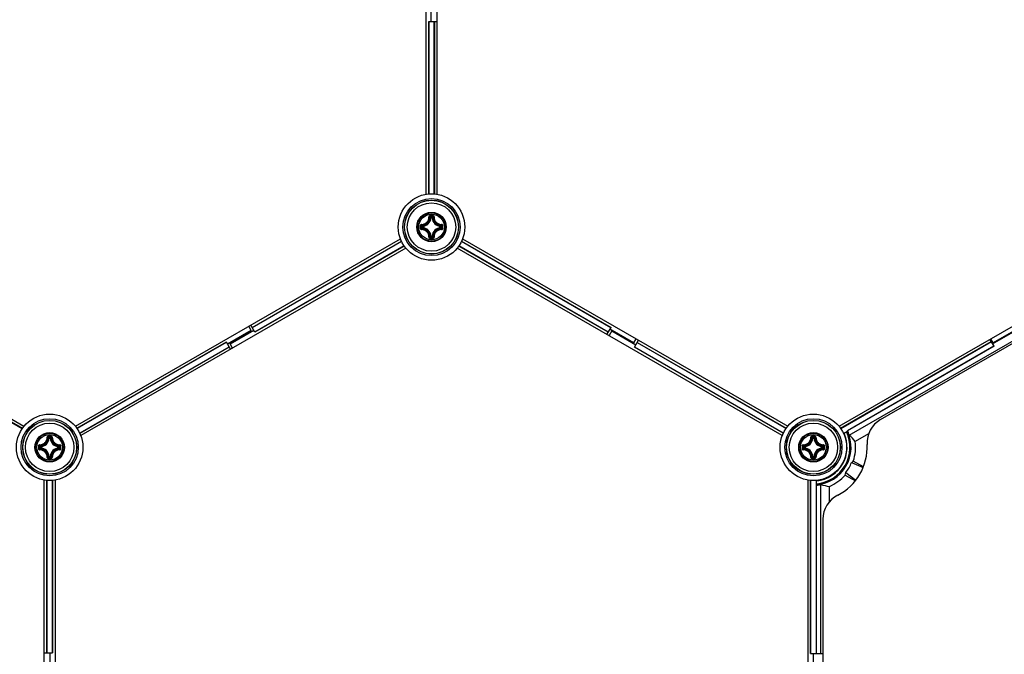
# Model space of a CAD drawing. Header units: millimetres. Extents: x 0 to 420, y 0 to 297.
# Tile 187 of 256: x 131 to 149, y 190 to 202. Entities that reach past the tile are written whole.
import ezdxf

# ---------------------------------------------------------------- set-up
doc = ezdxf.new("R2010")
doc.units = ezdxf.units.MM
doc.header["$LTSCALE"] = 23.1
doc.layers.get('0').update_dxf_attribs({"linetype": 'CONTINUOUS'})
doc.layers.add('DIM_PILOTEES', color=7, linetype='CONTINUOUS')
doc.styles.get("Standard").update_dxf_attribs({"font": 'txt', "width": 0.7})
doc.styles.add('TEXTSTYLE_4', font='txt')
doc.dimstyles.new('DIMSTYLE_5', dxfattribs={"dimtxt": 2.5, "dimasz": 3.5, "dimexe": 2, "dimexo": 0, "dimtad": 1, "dimlfac": 10, "dimdsep": 46, "dimtxsty": 'Standard', "dimblk": '_FILLED', "dimblk1": '_FILLED', "dimblk2": '_FILLED', "dimcen": 0.09, "dimazin": 2, "dimtp": 0.8, "dimtm": 0.8, "dimtfac": 1, "dimtmove": 0, "dimatfit": 2, "dimldrblk": '_FILLED', "dimfxl": 0, "dimtolj": 1, "dimarcsym": 0})

# ---------------------------------------------------------------- blocks, each defined once
blk = doc.blocks.new('_FILLED')
at = {"color": 0, "linetype": 'ByBlock'}
blk.add_solid([(0, 0), (-1, 0.1429), (-1, -0.1429)], dxfattribs=at)
blk = doc.blocks.new('*D8')
at = {"layer": 'DIM_PILOTEES', "color": 2, "linetype": 'Continuous'}
for p, q in [((124.125, 214.622), (176.063, 258.233)), ((154.337, 239.99), (124.125, 214.622)), ((93.913, 189.254), (124.125, 214.622))]:
    blk.add_line(p, q, dxfattribs=at)
at = {"layer": 'DIM_PILOTEES', "color": 2, "linetype": 'Continuous', "xscale": 3.5, "yscale": 3.5, "zscale": 3.5}
for p, rotation in [((154.337, 239.99), 40.0192182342), ((93.913, 189.254), 220.0192182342)]:
    blk.add_blockref('_FILLED', p, dxfattribs=dict(at, rotation=rotation))
at = {"layer": 'DIM_PILOTEES', "color": 2, "linetype": 'Continuous', "insert": (166.988, 254.693), "char_height": 2.5, "width": 13.83929, "attachment_point": 1, "rotation": 40.0192, "line_spacing_factor": 0.9, "style": 'TEXTSTYLE_4'}
blk.add_mtext('{\\ftxt;\\W0.0001;\\H0.0001;\\~}{\\ftxt;\\W1.3333333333;\\H2.5; }{\\ftxt;\\W0.0001;\\H0.0001;\\~}{\\ftxt;\\W0.0001;\\H0.0001;\\~}{\\ftxt;\\W2.3571428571;\\H2.5; }{\\ftxt;\\W0.0001;\\H0.0001;\\~}', dxfattribs=at)

msp = doc.modelspace()

# ---------------------------------------------------------------- linework, layer by layer
at = {"color": 7, "linetype": 'Continuous'}
for p, q in [((138.2252, 198.835), (138.2252, 205.8134)), ((138.4252, 205.8134), (138.4252, 198.835)), ((138.3152, 202.5552), (138.3152, 202.0494)), ((138.2727, 202.0494), (138.4252, 202.0494)), ((138.2727, 198.841), (138.2727, 202.0494)), ((138.2762, 202.0494), (138.2762, 198.8412)), ((138.3742, 198.8417), (138.3742, 202.0494)), ((138.3777, 202.0494), (138.3777, 198.8415)), ((138.314, 198.3962), (138.3041, 198.3967)), ((138.314, 198.4062), (138.3365, 198.4062)), ((138.314, 198.3962), (138.314, 198.4062)), ((138.3141, 198.3962), (138.3364, 198.3962)), ((138.3365, 198.3962), (138.3365, 198.4062)), ((138.3365, 198.3962), (138.3464, 198.3967)), ((138.1542, 198.2365), (138.1443, 198.2365)), ((138.1443, 198.214), (138.1443, 198.2365)), ((138.1542, 198.214), (138.1443, 198.214)), ((138.1542, 198.2365), (138.1537, 198.2464)), ((138.1542, 198.214), (138.1537, 198.204)), ((138.1542, 198.214), (138.1542, 198.2364)), ((138.4962, 198.2365), (138.4968, 198.2464)), ((138.4962, 198.2365), (138.5062, 198.2365)), ((138.4962, 198.2364), (138.4962, 198.2141)), ((138.4962, 198.214), (138.5062, 198.214)), ((138.4962, 198.214), (138.4968, 198.204)), ((138.5062, 198.2365), (138.5062, 198.214)), ((124.7037, 198.0067), (130.7472, 194.5175)), ((131.7033, 194.5175), (137.7472, 198.0069)), ((134.9871, 196.3586), (137.7657, 197.9628)), ((134.9889, 196.3556), (137.7672, 197.9596)), ((138.314, 198.0542), (138.3041, 198.0537)), ((138.314, 198.0542), (138.314, 198.0443)), ((138.3365, 198.0443), (138.314, 198.0443)), ((138.3364, 198.0542), (138.3141, 198.0542)), ((138.3365, 198.0542), (138.3464, 198.0537)), ((138.3365, 198.0542), (138.3365, 198.0443)), ((138.8836, 197.9594), (141.6616, 196.3556)), ((138.8852, 197.9625), (141.6633, 196.3586)), ((138.9037, 198.0067), (144.9472, 194.5175)), ((145.9033, 194.5175), (151.9468, 198.0067)), ((137.8471, 197.8337), (131.8033, 194.3443)), ((137.8158, 197.8745), (135.0379, 196.2707)), ((137.8178, 197.8716), (135.0396, 196.2677)), ((144.8471, 194.3443), (138.8037, 197.8335)), ((141.6108, 196.2677), (138.8327, 197.8716)), ((141.6126, 196.2707), (138.8346, 197.8746)), ((146.673, 194.6414), (151.455, 197.4024)), ((134.9701, 196.2997), (134.5321, 196.0468)), ((134.5803, 196.0516), (135.0184, 196.3045)), ((134.9701, 196.2997), (134.9251, 196.3776)), ((135.0396, 196.2677), (134.9634, 196.3997)), ((141.5871, 196.2265), (141.6633, 196.3586)), ((141.6753, 196.291), (141.6253, 196.2044)), ((142.0801, 196.0689), (141.6421, 196.3218)), ((141.6753, 196.291), (142.1239, 196.0321)), ((148.7587, 196.0506), (149.1751, 196.291)), ((149.1867, 196.3093), (148.7703, 196.0689)), ((127.9379, 196.0806), (130.7163, 194.4765)), ((127.9396, 196.0836), (130.7182, 194.4794)), ((131.7323, 194.4794), (134.5108, 196.0836)), ((134.5126, 196.0806), (131.7342, 194.4765)), ((134.5871, 195.9515), (134.5108, 196.0836)), ((142.1251, 196.1468), (142.0801, 196.0689)), ((142.0976, 195.9866), (142.1739, 196.1187)), ((142.1501, 196.0775), (144.9182, 194.4794)), ((145.9323, 194.4794), (148.7325, 196.0961)), ((145.9342, 194.4765), (148.7342, 196.0931)), ((146.0932, 194.3529), (149.2439, 196.1719)), ((148.785, 196.0052), (148.7087, 196.1372)), ((148.7703, 196.0689), (148.7253, 196.1468)), ((131.7836, 194.3918), (134.5616, 195.9957)), ((134.5633, 195.9927), (131.7852, 194.3887)), ((134.6253, 195.9736), (134.5803, 196.0516)), ((144.8653, 194.3887), (142.0976, 195.9866)), ((144.8668, 194.3918), (142.0994, 195.9896)), ((142.1484, 196.0745), (144.9163, 194.4765)), ((148.7832, 196.0082), (146.0577, 194.4346)), ((148.785, 196.0052), (146.0607, 194.4323)), ((131.214, 194.297), (131.2041, 194.2976)), ((131.214, 194.307), (131.2365, 194.307)), ((131.214, 194.297), (131.214, 194.307)), ((131.2141, 194.297), (131.2364, 194.297)), ((131.2365, 194.297), (131.2365, 194.307)), ((131.2365, 194.297), (131.2464, 194.2976)), ((145.414, 194.297), (145.4041, 194.2976)), ((145.414, 194.307), (145.4365, 194.307)), ((145.414, 194.297), (145.414, 194.307)), ((145.4141, 194.297), (145.4364, 194.297)), ((145.4365, 194.297), (145.4365, 194.307)), ((145.4365, 194.297), (145.4464, 194.2976)), ((145.9877, 194.3826), (146.062, 194.4255)), ((146.4517, 194.3752), (146.2034, 194.2319)), ((131.0542, 194.1373), (131.0443, 194.1373)), ((131.0443, 194.1148), (131.0443, 194.1373)), ((131.0542, 194.1148), (131.0443, 194.1148)), ((131.0542, 194.1373), (131.0537, 194.1472)), ((131.0542, 194.1148), (131.0537, 194.1049)), ((131.0542, 194.1149), (131.0542, 194.1372)), ((131.3962, 194.1373), (131.3968, 194.1472)), ((131.3962, 194.1373), (131.4062, 194.1373)), ((131.3962, 194.1372), (131.3962, 194.1149)), ((131.3962, 194.1148), (131.4062, 194.1148)), ((131.3962, 194.1148), (131.3968, 194.1049)), ((131.4062, 194.1373), (131.4062, 194.1148)), ((145.2542, 194.1373), (145.2443, 194.1373)), ((145.2443, 194.1148), (145.2443, 194.1373)), ((145.2542, 194.1148), (145.2443, 194.1148)), ((145.2542, 194.1373), (145.2537, 194.1472)), ((145.2542, 194.1148), (145.2537, 194.1049)), ((145.2542, 194.1149), (145.2542, 194.1372)), ((145.5962, 194.1373), (145.5968, 194.1472)), ((145.5962, 194.1373), (145.6062, 194.1373)), ((145.5962, 194.1372), (145.5962, 194.1149)), ((145.5962, 194.1148), (145.6062, 194.1148)), ((145.5962, 194.1148), (145.5968, 194.1049)), ((145.6062, 194.1373), (145.6062, 194.1148)), ((131.214, 193.955), (131.2041, 193.9545)), ((131.214, 193.955), (131.214, 193.9451)), ((131.2365, 193.9451), (131.214, 193.9451)), ((131.2364, 193.955), (131.2141, 193.955)), ((131.2365, 193.955), (131.2464, 193.9545)), ((131.2365, 193.955), (131.2365, 193.9451)), ((145.414, 193.955), (145.4041, 193.9545)), ((145.414, 193.955), (145.414, 193.9451)), ((145.4365, 193.9451), (145.414, 193.9451)), ((145.4364, 193.955), (145.4141, 193.955)), ((145.4365, 193.955), (145.4464, 193.9545)), ((145.4365, 193.955), (145.4365, 193.9451)), ((146.1345, 193.8412), (146.3514, 193.7495)), ((146.3563, 193.7617), (146.1679, 193.8705)), ((131.1252, 186.5378), (131.1252, 193.5158)), ((131.3252, 193.5158), (131.3252, 186.5379)), ((145.3252, 186.5375), (145.3252, 193.5158)), ((146.0179, 193.6107), (146.2063, 193.5019)), ((146.0266, 193.6542), (146.2144, 193.5122)), ((131.1727, 190.3018), (131.1727, 193.5098)), ((131.1762, 190.3018), (131.1762, 193.5096)), ((131.2742, 193.5096), (131.2742, 190.3018)), ((131.2777, 193.5098), (131.2777, 190.3018)), ((145.3727, 190.2897), (145.3727, 193.5098)), ((145.3762, 190.2897), (145.3762, 193.5096)), ((145.4742, 193.4241), (145.4742, 190.2897)), ((145.4777, 193.4226), (145.4777, 190.2897)), ((145.4842, 193.4248), (145.4842, 193.5106)), ((145.5627, 190.2897), (145.5627, 193.4341)), ((145.7226, 193.1125), (145.7226, 193.3992)), ((145.6027, 192.7877), (145.6027, 187.2505)), ((131.1252, 190.3018), (131.2777, 190.3018)), ((131.2352, 189.796), (131.2352, 190.3018)), ((145.3727, 190.2897), (145.6027, 190.2897)), ((145.4252, 189.796), (145.4252, 190.2897))]:
    msp.add_line(p, q, dxfattribs=at)
for centre, radius in [((138.3252, 198.2252), 0.6185), ((138.3252, 198.2252), 0.5318), ((138.3252, 198.2252), 0.5019), ((138.3252, 198.2252), 0.5), ((138.3252, 198.2252), 0.45), ((138.3252, 198.2252), 0.2732), ((138.3252, 198.2252), 0.2731), ((138.3252, 198.2252), 0.262), ((138.3252, 198.2252), 0.2384), ((131.2252, 194.126), 0.6185), ((131.2252, 194.126), 0.5318), ((131.2252, 194.126), 0.5019), ((131.2252, 194.126), 0.5), ((145.4252, 194.126), 0.6185), ((145.4252, 194.126), 0.5318), ((145.4252, 194.126), 0.5019), ((145.4252, 194.126), 0.5), ((131.2252, 194.126), 0.45), ((145.4252, 194.126), 0.45), ((131.2252, 194.126), 0.2732), ((131.2252, 194.126), 0.2731), ((131.2252, 194.126), 0.262), ((131.2252, 194.126), 0.2384), ((145.4252, 194.126), 0.2732), ((145.4252, 194.126), 0.2731), ((145.4252, 194.126), 0.262), ((145.4252, 194.126), 0.2384)]:
    msp.add_circle(centre, radius, dxfattribs=at)
for centre, radius, start, end in [((138.1452, 198.4052), 0.1591, 273.05434, 356.94559), ((138.1452, 198.4052), 0.169, 273.05291, 356.9472), ((138.0157, 198.1069), 0.4088, 45.14387, 48.28215), ((138.3249, 187.5364), 10.8976, 89.85392, 90.14255), ((138.3252, 187.6198), 10.8024, 89.85569, 90.14432), ((137.9787, 198.0884), 0.462, 43.45836, 46.26688), ((138.6718, 198.0884), 0.462, 133.73298, 136.54165), ((138.5052, 198.4052), 0.169, 183.0529, 266.94717), ((138.6349, 198.1068), 0.409, 131.71862, 134.85577), ((138.5052, 198.4052), 0.1591, 183.05441, 266.94559), ((149.0138, 198.2253), 10.8973, 179.85603, 180.00033), ((149.0139, 198.2252), 10.8975, 179.99981, 180.14412), ((138.4619, 198.5716), 0.4618, 223.73241, 226.54218), ((148.9309, 198.2252), 10.8027, 179.85574, 180.14426), ((138.4619, 197.8788), 0.4618, 133.45787, 136.26741), ((138.4439, 198.5351), 0.4094, 221.71998, 224.85435), ((138.4438, 197.9154), 0.4092, 135.14517, 138.28089), ((138.1452, 198.0452), 0.1591, 3.05434, 86.94565), ((138.1452, 198.0452), 0.169, 3.05293, 86.9472), ((138.5052, 198.0452), 0.169, 93.05264, 176.94693), ((138.5052, 198.0452), 0.1591, 93.05441, 176.94559), ((138.2069, 198.5348), 0.4088, 315.14387, 318.28215), ((138.2068, 197.9156), 0.409, 41.71863, 44.85577), ((138.1884, 198.5718), 0.462, 313.45836, 316.26688), ((138.1884, 197.8787), 0.462, 43.73298, 46.54165), ((127.7196, 198.2252), 10.8027, 359.85574, 0.14426), ((127.6365, 198.2253), 10.8975, 359.99981, 0.14412), ((127.6367, 198.2252), 10.8973, 359.85603, 0.00033), ((138.0153, 198.3439), 0.4094, 311.71999, 314.85435), ((138.3238, 208.914), 10.8976, 269.86331, 270.15193), ((137.9788, 198.3619), 0.4618, 313.73245, 316.54218), ((138.3253, 208.8306), 10.8024, 269.85526, 270.14388), ((138.6718, 198.362), 0.462, 223.45836, 226.26689), ((138.6348, 198.3435), 0.4088, 225.14387, 228.28216), ((146.923, 194.2084), 0.5, 120, 183.14933), ((145.4252, 194.126), 0.7037, 25.18956, 26.00635), ((145.4252, 194.126), 0.7054, 18.75984, 25.73195), ((131.0452, 194.306), 0.1591, 273.05434, 356.94559), ((131.0452, 194.306), 0.169, 273.05291, 356.9472), ((130.9157, 194.0077), 0.4088, 45.14387, 48.28215), ((131.2249, 183.4372), 10.8976, 89.85392, 90.14255), ((131.2252, 183.5206), 10.8024, 89.85569, 90.14432), ((130.8787, 193.9892), 0.462, 43.45836, 46.26688), ((131.5718, 193.9892), 0.462, 133.73298, 136.54165), ((131.4052, 194.306), 0.169, 183.0529, 266.94717), ((131.5349, 194.0076), 0.409, 131.71862, 134.85577), ((131.4052, 194.306), 0.1591, 183.05441, 266.94559), ((145.2452, 194.306), 0.1591, 273.05434, 356.94559), ((145.2452, 194.306), 0.169, 273.05291, 356.9472), ((145.1157, 194.0077), 0.4088, 45.14387, 48.28215), ((145.4249, 183.4372), 10.8976, 89.85392, 90.14255), ((145.4252, 183.5206), 10.8024, 89.85569, 90.14432), ((145.0787, 193.9892), 0.462, 43.45836, 46.26688), ((145.7718, 193.9892), 0.462, 133.73298, 136.54165), ((145.6052, 194.306), 0.169, 183.0529, 266.94717), ((145.7349, 194.0076), 0.409, 131.71862, 134.85577), ((145.6052, 194.306), 0.1591, 183.05441, 266.94559), ((145.4252, 194.126), 0.7002, 274.83449, 25.16551), ((145.4252, 194.126), 0.6802, 274.977, 25.023), ((145.4252, 194.126), 0.6262, 275.4069, 24.5931), ((145.4252, 194.126), 0.6239, 354.91027, 24.57277), ((141.9138, 194.1261), 10.8973, 179.85603, 180.00033), ((141.9139, 194.126), 10.8975, 179.99981, 180.14412), ((131.3619, 194.4725), 0.4618, 223.73241, 226.54218), ((141.8309, 194.126), 10.8027, 179.85574, 180.14426), ((131.3619, 193.7796), 0.4618, 133.45787, 136.26741), ((131.3439, 194.4359), 0.4094, 221.71998, 224.85435), ((131.3438, 193.8163), 0.4092, 135.14517, 138.28089), ((131.0452, 193.946), 0.1591, 3.05434, 86.94565), ((131.0452, 193.946), 0.169, 3.05293, 86.9472), ((131.4052, 193.946), 0.169, 93.05264, 176.94693), ((131.4052, 193.946), 0.1591, 93.05441, 176.94559), ((131.1069, 194.4356), 0.4088, 315.14387, 318.28215), ((131.1068, 193.8164), 0.409, 41.71863, 44.85577), ((131.0884, 194.4726), 0.462, 313.45836, 316.26688), ((131.0884, 193.7795), 0.462, 43.73298, 46.54165), ((120.6196, 194.126), 10.8027, 359.85574, 0.14426), ((120.5365, 194.1261), 10.8975, 359.99981, 0.14412), ((120.5367, 194.126), 10.8973, 359.85603, 0.00033), ((156.1138, 194.1261), 10.8973, 179.85603, 180.00033), ((156.1139, 194.126), 10.8975, 179.99981, 180.14412), ((145.5619, 194.4725), 0.4618, 223.73241, 226.54218), ((156.0309, 194.126), 10.8027, 179.85574, 180.14426), ((145.5619, 193.7796), 0.4618, 133.45787, 136.26741), ((145.5439, 194.4359), 0.4094, 221.71998, 224.85435), ((145.5438, 193.8163), 0.4092, 135.14517, 138.28089), ((145.2452, 193.946), 0.1591, 3.05434, 86.94565), ((145.2452, 193.946), 0.169, 3.05293, 86.9472), ((145.6052, 193.946), 0.169, 93.05264, 176.94693), ((145.6052, 193.946), 0.1591, 93.05441, 176.94559), ((145.3069, 194.4356), 0.4088, 315.14387, 318.28215), ((145.3068, 193.8164), 0.409, 41.71863, 44.85577), ((145.2884, 194.4726), 0.462, 313.45836, 316.26688), ((145.2884, 193.7795), 0.462, 43.73298, 46.54165), ((134.8196, 194.126), 10.8027, 359.85574, 0.14426), ((134.7365, 194.1261), 10.8975, 359.99981, 0.14412), ((134.7367, 194.126), 10.8973, 359.85603, 0.00033), ((145.4333, 194.1214), 0.6155, 304.70791, 355.27355), ((145.4252, 194.126), 1, 296.85067, 3.14933), ((145.2514, 192.6208), 1.6537, 61.25619, 61.49538), ((145.4252, 194.126), 0.7853, 341.01103, 7.74865), ((130.9153, 194.2447), 0.4094, 311.71999, 314.85435), ((131.2238, 204.8148), 10.8976, 269.86331, 270.15193), ((130.8788, 194.2627), 0.4618, 313.73245, 316.54218), ((131.2253, 204.7314), 10.8024, 269.85526, 270.14388), ((131.5718, 194.2629), 0.462, 223.45836, 226.26689), ((131.5348, 194.2443), 0.4088, 225.14387, 228.28216), ((145.1153, 194.2447), 0.4094, 311.71999, 314.85435), ((145.4238, 204.8148), 10.8976, 269.86331, 270.15193), ((145.0788, 194.2627), 0.4618, 313.73245, 316.54218), ((145.4253, 204.7314), 10.8024, 269.85526, 270.14388), ((145.7718, 194.2629), 0.462, 223.45836, 226.26689), ((145.7348, 194.2443), 0.4088, 225.14387, 228.28216), ((145.4252, 194.126), 0.6239, 275.42723, 305.07126), ((145.4252, 194.126), 0.7853, 292.25135, 318.98897), ((146.6425, 195.0292), 1.6541, 238.51108, 238.72532), ((145.4252, 194.126), 0.7037, 273.99365, 274.81044), ((145.4252, 194.126), 0.7054, 274.26805, 281.24016), ((146.1027, 192.7877), 0.5, 116.85067, 180)]:
    msp.add_arc(centre, radius, start, end, dxfattribs=at)
for centre, major_axis, ratio, start_param, end_param in [((145.6374, 193.7585), (-0.4244, 0.7351), 0.8660474, -1.4206154, -1.2260297), ((145.464, 194.1036), (0.6235, -0.36), 0.9980614, -0.1507412, 0.1507412), ((145.662, 194.5361), (0.4735, 0.8202), 0.8660474, -1.9671086, -1.9193962), ((145.1885, 193.716), (0.4735, 0.8202), 0.8660474, -1.2221964, -1.174484), ((145.8496, 194.126), (0.8488, 0), 0.8660474, -1.915563, -1.7209773)]:
    msp.add_ellipse(centre, major_axis=major_axis, ratio=ratio, start_param=start_param, end_param=end_param, dxfattribs=at)
for points, knots in [([(138.1372, 198.273), (138.132, 198.2732), (138.1209, 198.2689), (138.1165, 198.2579), (138.1165, 198.2527)], [0, 0, 0, 0, 0.4978879, 1, 1, 1, 1]), ([(138.1372, 198.273), (138.1371, 198.2707), (138.1371, 198.2675), (138.1377, 198.2642), (138.138, 198.2629), (138.1384, 198.2627)], [0, 0, 0, 0, 0.6581809, 0.8829012, 1, 1, 1, 1]), ([(138.1372, 198.273), (138.1555, 198.2725), (138.1929, 198.279), (138.2403, 198.3101), (138.2715, 198.3576), (138.278, 198.395), (138.2774, 198.4133)], [0, 0, 0, 0, 0.2490657, 0.5000009, 0.7509336, 1, 1, 1, 1]), ([(138.1384, 198.2627), (138.1579, 198.2621), (138.1978, 198.2689), (138.2483, 198.3021), (138.2815, 198.3527), (138.2884, 198.3926), (138.2878, 198.4121)], [0, 0, 0, 0, 0.2491878, 0.5000017, 0.7508139, 1, 1, 1, 1]), ([(138.2978, 198.434), (138.2925, 198.434), (138.2816, 198.4296), (138.2773, 198.4185), (138.2774, 198.4133)], [0, 0, 0, 0, 0.502102, 1, 1, 1, 1]), ([(138.2774, 198.4133), (138.2797, 198.4133), (138.2829, 198.4133), (138.2862, 198.4128), (138.2875, 198.4124), (138.2878, 198.4121)], [0, 0, 0, 0, 0.6581827, 0.8829032, 1, 1, 1, 1]), ([(138.298, 198.4222), (138.2954, 198.4222), (138.2899, 198.4201), (138.2877, 198.4147), (138.2878, 198.4121)], [0, 0, 0, 0, 0.504442, 1, 1, 1, 1]), ([(138.2978, 198.434), (138.2978, 198.4314), (138.298, 198.4275), (138.2977, 198.4235), (138.298, 198.4222)], [0, 0, 0, 0, 0.6630552, 1, 1, 1, 1]), ([(138.3527, 198.434), (138.3527, 198.4314), (138.3525, 198.4275), (138.3527, 198.4235), (138.3524, 198.4222)], [0, 0, 0, 0, 0.663059, 1, 1, 1, 1]), ([(138.3627, 198.4121), (138.3628, 198.4147), (138.3605, 198.4201), (138.3551, 198.4222), (138.3524, 198.4222)], [0, 0, 0, 0, 0.4955539, 1, 1, 1, 1]), ([(138.373, 198.4133), (138.3732, 198.4185), (138.3689, 198.4296), (138.358, 198.434), (138.3527, 198.434)], [0, 0, 0, 0, 0.4975538, 1, 1, 1, 1]), ([(138.3627, 198.4121), (138.3621, 198.3926), (138.369, 198.3527), (138.4022, 198.3021), (138.4527, 198.2689), (138.4926, 198.2621), (138.5121, 198.2627)], [0, 0, 0, 0, 0.2491874, 0.4999997, 0.7508135, 1, 1, 1, 1]), ([(138.3731, 198.4133), (138.3707, 198.4133), (138.3676, 198.4133), (138.3642, 198.4128), (138.3629, 198.4124), (138.3627, 198.4121)], [0, 0, 0, 0, 0.6581811, 0.8829017, 1, 1, 1, 1]), ([(138.373, 198.4133), (138.3725, 198.395), (138.379, 198.3576), (138.4101, 198.3101), (138.4575, 198.279), (138.495, 198.2725), (138.5133, 198.273)], [0, 0, 0, 0, 0.2490667, 0.5000001, 0.7509355, 1, 1, 1, 1]), ([(138.5133, 198.273), (138.5134, 198.2707), (138.5134, 198.2675), (138.5128, 198.2642), (138.5124, 198.2629), (138.5121, 198.2627)], [0, 0, 0, 0, 0.658178, 0.8828997, 1, 1, 1, 1]), ([(138.534, 198.2527), (138.534, 198.2579), (138.5296, 198.2689), (138.5185, 198.2732), (138.5133, 198.273)], [0, 0, 0, 0, 0.5021153, 1, 1, 1, 1]), ([(138.1165, 198.2527), (138.1191, 198.2527), (138.123, 198.2525), (138.127, 198.2527), (138.1282, 198.2524)], [0, 0, 0, 0, 0.6630628, 1, 1, 1, 1]), ([(138.1165, 198.1978), (138.1191, 198.1978), (138.123, 198.198), (138.127, 198.1977), (138.1282, 198.198)], [0, 0, 0, 0, 0.6630545, 1, 1, 1, 1]), ([(138.1165, 198.1978), (138.1165, 198.1925), (138.1209, 198.1815), (138.132, 198.1772), (138.1372, 198.1774)], [0, 0, 0, 0, 0.5021153, 1, 1, 1, 1]), ([(138.1384, 198.2627), (138.1358, 198.2627), (138.1303, 198.2605), (138.1282, 198.2551), (138.1282, 198.2524)], [0, 0, 0, 0, 0.4955566, 1, 1, 1, 1]), ([(138.1282, 198.198), (138.1282, 198.1954), (138.1303, 198.1899), (138.1358, 198.1877), (138.1384, 198.1877)], [0, 0, 0, 0, 0.5044401, 1, 1, 1, 1]), ([(138.1372, 198.1774), (138.1371, 198.1797), (138.1371, 198.1829), (138.1377, 198.1862), (138.138, 198.1875), (138.1384, 198.1877)], [0, 0, 0, 0, 0.658178, 0.8828997, 1, 1, 1, 1]), ([(138.2774, 198.0371), (138.278, 198.0555), (138.2715, 198.0929), (138.2403, 198.1403), (138.1929, 198.1715), (138.1555, 198.178), (138.1372, 198.1774)], [0, 0, 0, 0, 0.2490667, 0.5000001, 0.7509355, 1, 1, 1, 1]), ([(138.2878, 198.0383), (138.2884, 198.0579), (138.2815, 198.0977), (138.2483, 198.1483), (138.1978, 198.1815), (138.1579, 198.1884), (138.1384, 198.1877)], [0, 0, 0, 0, 0.2491874, 0.4999997, 0.7508135, 1, 1, 1, 1]), ([(138.1443, 198.214), (138.1443, 198.2115), (138.1463, 198.2065), (138.1513, 198.2042), (138.1537, 198.204)], [0, 0, 0, 0, 0.4999794, 1, 1, 1, 1]), ([(138.5121, 198.1877), (138.4926, 198.1884), (138.4527, 198.1815), (138.4022, 198.1483), (138.369, 198.0977), (138.3621, 198.0579), (138.3627, 198.0383)], [0, 0, 0, 0, 0.2491876, 0.5000016, 0.7508137, 1, 1, 1, 1]), ([(138.5132, 198.1774), (138.4949, 198.178), (138.4575, 198.1715), (138.4101, 198.1403), (138.379, 198.0928), (138.3725, 198.0554), (138.373, 198.0371)], [0, 0, 0, 0, 0.2490634, 0.4999996, 0.7509324, 1, 1, 1, 1]), ([(138.5062, 198.2365), (138.5061, 198.2389), (138.5041, 198.244), (138.4992, 198.2462), (138.4968, 198.2464)], [0, 0, 0, 0, 0.4999794, 1, 1, 1, 1]), ([(138.4968, 198.204), (138.4992, 198.2042), (138.5041, 198.2065), (138.5061, 198.2115), (138.5062, 198.214)], [0, 0, 0, 0, 0.5000206, 1, 1, 1, 1]), ([(138.5222, 198.2524), (138.5222, 198.2551), (138.5202, 198.2605), (138.5147, 198.2627), (138.5121, 198.2627)], [0, 0, 0, 0, 0.5044401, 1, 1, 1, 1]), ([(138.5121, 198.1877), (138.5147, 198.1877), (138.5202, 198.1899), (138.5222, 198.1954), (138.5222, 198.198)], [0, 0, 0, 0, 0.4955563, 1, 1, 1, 1]), ([(138.5133, 198.1774), (138.5134, 198.1797), (138.5134, 198.1829), (138.5128, 198.1862), (138.5124, 198.1875), (138.5121, 198.1877)], [0, 0, 0, 0, 0.6581802, 0.8829007, 1, 1, 1, 1]), ([(138.5132, 198.1774), (138.5185, 198.1772), (138.5296, 198.1815), (138.534, 198.1925), (138.534, 198.1978)], [0, 0, 0, 0, 0.4979095, 1, 1, 1, 1]), ([(138.534, 198.2527), (138.5314, 198.2527), (138.5275, 198.2525), (138.5235, 198.2527), (138.5222, 198.2524)], [0, 0, 0, 0, 0.6630545, 1, 1, 1, 1]), ([(138.534, 198.1978), (138.5314, 198.1978), (138.5275, 198.198), (138.5235, 198.1977), (138.5222, 198.198)], [0, 0, 0, 0, 0.6630739, 1, 1, 1, 1]), ([(138.2774, 198.0371), (138.2773, 198.0319), (138.2816, 198.0209), (138.2925, 198.0165), (138.2978, 198.0164)], [0, 0, 0, 0, 0.4975005, 1, 1, 1, 1]), ([(138.2774, 198.0372), (138.2797, 198.0371), (138.2829, 198.0371), (138.2862, 198.0377), (138.2875, 198.038), (138.2878, 198.0383)], [0, 0, 0, 0, 0.6581811, 0.8829017, 1, 1, 1, 1]), ([(138.2878, 198.0383), (138.2877, 198.0358), (138.2899, 198.0303), (138.2954, 198.0282), (138.298, 198.0282)], [0, 0, 0, 0, 0.4955539, 1, 1, 1, 1]), ([(138.2978, 198.0165), (138.2978, 198.0191), (138.298, 198.023), (138.2977, 198.0269), (138.298, 198.0282)], [0, 0, 0, 0, 0.663059, 1, 1, 1, 1]), ([(138.3365, 198.0443), (138.3389, 198.0443), (138.344, 198.0463), (138.3463, 198.0512), (138.3464, 198.0537)], [0, 0, 0, 0, 0.4999794, 1, 1, 1, 1]), ([(138.3524, 198.0282), (138.3551, 198.0282), (138.3605, 198.0303), (138.3628, 198.0358), (138.3627, 198.0383)], [0, 0, 0, 0, 0.5044421, 1, 1, 1, 1]), ([(138.3527, 198.0165), (138.3527, 198.0191), (138.3525, 198.023), (138.3527, 198.0269), (138.3524, 198.0282)], [0, 0, 0, 0, 0.6630552, 1, 1, 1, 1]), ([(138.3527, 198.0164), (138.358, 198.0165), (138.3689, 198.0209), (138.3732, 198.0319), (138.373, 198.0371)], [0, 0, 0, 0, 0.5021313, 1, 1, 1, 1]), ([(138.3731, 198.0372), (138.3707, 198.0371), (138.3676, 198.0371), (138.3642, 198.0377), (138.3629, 198.038), (138.3627, 198.0383)], [0, 0, 0, 0, 0.6581735, 0.8828958, 1, 1, 1, 1]), ([(131.0372, 194.1738), (131.0555, 194.1733), (131.0929, 194.1798), (131.1403, 194.2109), (131.1715, 194.2584), (131.178, 194.2958), (131.1774, 194.3141)], [0, 0, 0, 0, 0.2490657, 0.5000009, 0.7509336, 1, 1, 1, 1]), ([(131.0384, 194.1635), (131.0579, 194.1629), (131.0978, 194.1697), (131.1483, 194.203), (131.1815, 194.2535), (131.1884, 194.2934), (131.1878, 194.3129)], [0, 0, 0, 0, 0.2491878, 0.5000017, 0.7508139, 1, 1, 1, 1]), ([(131.1978, 194.3348), (131.1925, 194.3348), (131.1816, 194.3304), (131.1773, 194.3193), (131.1774, 194.3141)], [0, 0, 0, 0, 0.502102, 1, 1, 1, 1]), ([(131.1774, 194.3141), (131.1797, 194.3142), (131.1829, 194.3142), (131.1862, 194.3136), (131.1875, 194.3132), (131.1878, 194.3129)], [0, 0, 0, 0, 0.6581827, 0.8829032, 1, 1, 1, 1]), ([(131.198, 194.323), (131.1954, 194.323), (131.1899, 194.321), (131.1877, 194.3155), (131.1878, 194.3129)], [0, 0, 0, 0, 0.504442, 1, 1, 1, 1]), ([(131.1978, 194.3348), (131.1978, 194.3322), (131.198, 194.3283), (131.1977, 194.3243), (131.198, 194.323)], [0, 0, 0, 0, 0.6630552, 1, 1, 1, 1]), ([(131.2527, 194.3348), (131.2527, 194.3322), (131.2525, 194.3283), (131.2527, 194.3243), (131.2524, 194.323)], [0, 0, 0, 0, 0.663059, 1, 1, 1, 1]), ([(131.2627, 194.3129), (131.2628, 194.3155), (131.2605, 194.321), (131.2551, 194.323), (131.2524, 194.323)], [0, 0, 0, 0, 0.4955539, 1, 1, 1, 1]), ([(131.2731, 194.3141), (131.2732, 194.3193), (131.2689, 194.3304), (131.258, 194.3348), (131.2527, 194.3348)], [0, 0, 0, 0, 0.4975538, 1, 1, 1, 1]), ([(131.2627, 194.3129), (131.2621, 194.2934), (131.269, 194.2535), (131.3022, 194.203), (131.3527, 194.1697), (131.3926, 194.1629), (131.4121, 194.1635)], [0, 0, 0, 0, 0.2491874, 0.4999997, 0.7508135, 1, 1, 1, 1]), ([(131.2731, 194.3141), (131.2707, 194.3142), (131.2676, 194.3142), (131.2642, 194.3136), (131.2629, 194.3132), (131.2627, 194.3129)], [0, 0, 0, 0, 0.6581811, 0.8829017, 1, 1, 1, 1]), ([(131.2731, 194.3141), (131.2725, 194.2958), (131.279, 194.2584), (131.3101, 194.2109), (131.3576, 194.1798), (131.395, 194.1733), (131.4133, 194.1738)], [0, 0, 0, 0, 0.2490667, 0.5000001, 0.7509355, 1, 1, 1, 1]), ([(145.2372, 194.1738), (145.2555, 194.1733), (145.2929, 194.1798), (145.3403, 194.2109), (145.3715, 194.2584), (145.378, 194.2958), (145.3774, 194.3141)], [0, 0, 0, 0, 0.2490657, 0.5000009, 0.7509336, 1, 1, 1, 1]), ([(145.2384, 194.1635), (145.2579, 194.1629), (145.2978, 194.1697), (145.3483, 194.203), (145.3815, 194.2535), (145.3884, 194.2934), (145.3878, 194.3129)], [0, 0, 0, 0, 0.2491878, 0.5000017, 0.7508139, 1, 1, 1, 1]), ([(145.3978, 194.3348), (145.3925, 194.3348), (145.3816, 194.3304), (145.3773, 194.3193), (145.3774, 194.3141)], [0, 0, 0, 0, 0.502102, 1, 1, 1, 1]), ([(145.3774, 194.3141), (145.3797, 194.3142), (145.3829, 194.3142), (145.3862, 194.3136), (145.3875, 194.3132), (145.3878, 194.3129)], [0, 0, 0, 0, 0.6581827, 0.8829032, 1, 1, 1, 1]), ([(145.398, 194.323), (145.3954, 194.323), (145.3899, 194.321), (145.3877, 194.3155), (145.3878, 194.3129)], [0, 0, 0, 0, 0.504442, 1, 1, 1, 1]), ([(145.3978, 194.3348), (145.3978, 194.3322), (145.398, 194.3283), (145.3977, 194.3243), (145.398, 194.323)], [0, 0, 0, 0, 0.6630552, 1, 1, 1, 1]), ([(145.4527, 194.3348), (145.4527, 194.3322), (145.4525, 194.3283), (145.4527, 194.3243), (145.4524, 194.323)], [0, 0, 0, 0, 0.663059, 1, 1, 1, 1]), ([(145.4627, 194.3129), (145.4628, 194.3155), (145.4605, 194.321), (145.4551, 194.323), (145.4524, 194.323)], [0, 0, 0, 0, 0.4955539, 1, 1, 1, 1]), ([(145.473, 194.3141), (145.4732, 194.3193), (145.4689, 194.3304), (145.458, 194.3348), (145.4527, 194.3348)], [0, 0, 0, 0, 0.4975538, 1, 1, 1, 1]), ([(145.4627, 194.3129), (145.4621, 194.2934), (145.4689, 194.2535), (145.5022, 194.203), (145.5527, 194.1697), (145.5926, 194.1629), (145.6121, 194.1635)], [0, 0, 0, 0, 0.2491874, 0.4999997, 0.7508135, 1, 1, 1, 1]), ([(145.473, 194.3141), (145.4707, 194.3142), (145.4676, 194.3142), (145.4642, 194.3136), (145.4629, 194.3132), (145.4627, 194.3129)], [0, 0, 0, 0, 0.6581811, 0.8829017, 1, 1, 1, 1]), ([(145.473, 194.3141), (145.4725, 194.2958), (145.479, 194.2584), (145.5101, 194.2109), (145.5575, 194.1798), (145.595, 194.1733), (145.6133, 194.1738)], [0, 0, 0, 0, 0.2490667, 0.5000001, 0.7509355, 1, 1, 1, 1]), ([(131.0372, 194.1738), (131.032, 194.174), (131.0209, 194.1697), (131.0165, 194.1588), (131.0165, 194.1535)], [0, 0, 0, 0, 0.4978879, 1, 1, 1, 1]), ([(131.0165, 194.1535), (131.0191, 194.1535), (131.023, 194.1533), (131.027, 194.1535), (131.0282, 194.1532)], [0, 0, 0, 0, 0.6630628, 1, 1, 1, 1]), ([(131.0165, 194.0986), (131.0191, 194.0986), (131.023, 194.0988), (131.027, 194.0985), (131.0282, 194.0988)], [0, 0, 0, 0, 0.6630545, 1, 1, 1, 1]), ([(131.0165, 194.0986), (131.0165, 194.0933), (131.0209, 194.0824), (131.032, 194.078), (131.0372, 194.0782)], [0, 0, 0, 0, 0.5021153, 1, 1, 1, 1]), ([(131.0384, 194.1635), (131.0358, 194.1636), (131.0303, 194.1613), (131.0282, 194.1559), (131.0282, 194.1532)], [0, 0, 0, 0, 0.4955566, 1, 1, 1, 1]), ([(131.0282, 194.0988), (131.0282, 194.0962), (131.0303, 194.0907), (131.0358, 194.0885), (131.0384, 194.0886)], [0, 0, 0, 0, 0.5044401, 1, 1, 1, 1]), ([(131.0372, 194.1738), (131.0371, 194.1715), (131.0371, 194.1684), (131.0377, 194.165), (131.038, 194.1637), (131.0384, 194.1635)], [0, 0, 0, 0, 0.6581809, 0.8829012, 1, 1, 1, 1]), ([(131.0372, 194.0782), (131.0371, 194.0805), (131.0371, 194.0837), (131.0377, 194.087), (131.038, 194.0883), (131.0384, 194.0886)], [0, 0, 0, 0, 0.658178, 0.8828997, 1, 1, 1, 1]), ([(131.1774, 193.938), (131.178, 193.9563), (131.1715, 193.9937), (131.1403, 194.0411), (131.0929, 194.0723), (131.0555, 194.0788), (131.0372, 194.0782)], [0, 0, 0, 0, 0.2490667, 0.5000001, 0.7509355, 1, 1, 1, 1]), ([(131.1878, 193.9392), (131.1884, 193.9587), (131.1815, 193.9986), (131.1483, 194.0491), (131.0978, 194.0823), (131.0579, 194.0892), (131.0384, 194.0886)], [0, 0, 0, 0, 0.2491874, 0.4999997, 0.7508135, 1, 1, 1, 1]), ([(131.0443, 194.1148), (131.0443, 194.1123), (131.0463, 194.1073), (131.0513, 194.105), (131.0537, 194.1049)], [0, 0, 0, 0, 0.4999794, 1, 1, 1, 1]), ([(131.4121, 194.0886), (131.3926, 194.0892), (131.3527, 194.0823), (131.3022, 194.0491), (131.269, 193.9986), (131.2621, 193.9587), (131.2627, 193.9392)], [0, 0, 0, 0, 0.2491876, 0.5000016, 0.7508137, 1, 1, 1, 1]), ([(131.4132, 194.0782), (131.3949, 194.0788), (131.3575, 194.0723), (131.3101, 194.0411), (131.279, 193.9937), (131.2725, 193.9562), (131.273, 193.9379)], [0, 0, 0, 0, 0.2490634, 0.4999996, 0.7509324, 1, 1, 1, 1]), ([(131.4062, 194.1373), (131.4061, 194.1397), (131.4042, 194.1448), (131.3992, 194.1471), (131.3968, 194.1472)], [0, 0, 0, 0, 0.4999794, 1, 1, 1, 1]), ([(131.3968, 194.1049), (131.3992, 194.105), (131.4042, 194.1073), (131.4061, 194.1123), (131.4062, 194.1148)], [0, 0, 0, 0, 0.5000206, 1, 1, 1, 1]), ([(131.4133, 194.1738), (131.4134, 194.1715), (131.4134, 194.1684), (131.4128, 194.165), (131.4125, 194.1637), (131.4121, 194.1635)], [0, 0, 0, 0, 0.658178, 0.8828997, 1, 1, 1, 1]), ([(131.4222, 194.1532), (131.4222, 194.1559), (131.4202, 194.1613), (131.4147, 194.1636), (131.4121, 194.1635)], [0, 0, 0, 0, 0.5044401, 1, 1, 1, 1]), ([(131.4121, 194.0886), (131.4147, 194.0885), (131.4202, 194.0907), (131.4222, 194.0962), (131.4222, 194.0988)], [0, 0, 0, 0, 0.4955563, 1, 1, 1, 1]), ([(131.4133, 194.0782), (131.4134, 194.0805), (131.4134, 194.0837), (131.4128, 194.087), (131.4125, 194.0883), (131.4121, 194.0886)], [0, 0, 0, 0, 0.6581802, 0.8829007, 1, 1, 1, 1]), ([(131.4132, 194.0782), (131.4185, 194.078), (131.4296, 194.0823), (131.434, 194.0933), (131.434, 194.0986)], [0, 0, 0, 0, 0.4979095, 1, 1, 1, 1]), ([(131.434, 194.1535), (131.434, 194.1588), (131.4296, 194.1697), (131.4185, 194.174), (131.4133, 194.1738)], [0, 0, 0, 0, 0.5021153, 1, 1, 1, 1]), ([(131.434, 194.1535), (131.4314, 194.1535), (131.4275, 194.1533), (131.4235, 194.1535), (131.4222, 194.1532)], [0, 0, 0, 0, 0.6630545, 1, 1, 1, 1]), ([(131.434, 194.0986), (131.4314, 194.0986), (131.4275, 194.0988), (131.4235, 194.0985), (131.4222, 194.0988)], [0, 0, 0, 0, 0.6630739, 1, 1, 1, 1]), ([(145.2372, 194.1738), (145.232, 194.174), (145.2209, 194.1697), (145.2165, 194.1588), (145.2165, 194.1535)], [0, 0, 0, 0, 0.4978879, 1, 1, 1, 1]), ([(145.2165, 194.1535), (145.2191, 194.1535), (145.223, 194.1533), (145.2269, 194.1535), (145.2282, 194.1532)], [0, 0, 0, 0, 0.6630628, 1, 1, 1, 1]), ([(145.2165, 194.0986), (145.2191, 194.0986), (145.223, 194.0988), (145.2269, 194.0985), (145.2282, 194.0988)], [0, 0, 0, 0, 0.6630545, 1, 1, 1, 1]), ([(145.2165, 194.0986), (145.2165, 194.0933), (145.2209, 194.0824), (145.232, 194.078), (145.2372, 194.0782)], [0, 0, 0, 0, 0.5021153, 1, 1, 1, 1]), ([(145.2384, 194.1635), (145.2358, 194.1636), (145.2303, 194.1613), (145.2282, 194.1559), (145.2282, 194.1532)], [0, 0, 0, 0, 0.4955566, 1, 1, 1, 1]), ([(145.2282, 194.0988), (145.2282, 194.0962), (145.2303, 194.0907), (145.2358, 194.0885), (145.2384, 194.0886)], [0, 0, 0, 0, 0.5044401, 1, 1, 1, 1]), ([(145.2372, 194.1738), (145.2371, 194.1715), (145.2371, 194.1684), (145.2377, 194.165), (145.238, 194.1637), (145.2384, 194.1635)], [0, 0, 0, 0, 0.6581809, 0.8829012, 1, 1, 1, 1]), ([(145.2372, 194.0782), (145.2371, 194.0805), (145.2371, 194.0837), (145.2377, 194.087), (145.238, 194.0883), (145.2384, 194.0886)], [0, 0, 0, 0, 0.658178, 0.8828997, 1, 1, 1, 1]), ([(145.3774, 193.938), (145.378, 193.9563), (145.3715, 193.9937), (145.3403, 194.0411), (145.2929, 194.0723), (145.2555, 194.0788), (145.2372, 194.0782)], [0, 0, 0, 0, 0.2490667, 0.5000001, 0.7509355, 1, 1, 1, 1]), ([(145.3878, 193.9392), (145.3884, 193.9587), (145.3815, 193.9986), (145.3483, 194.0491), (145.2978, 194.0823), (145.2579, 194.0892), (145.2384, 194.0886)], [0, 0, 0, 0, 0.2491874, 0.4999997, 0.7508135, 1, 1, 1, 1]), ([(145.2443, 194.1148), (145.2443, 194.1123), (145.2463, 194.1073), (145.2513, 194.105), (145.2537, 194.1049)], [0, 0, 0, 0, 0.4999794, 1, 1, 1, 1]), ([(145.6121, 194.0886), (145.5926, 194.0892), (145.5527, 194.0823), (145.5022, 194.0491), (145.4689, 193.9986), (145.4621, 193.9587), (145.4627, 193.9392)], [0, 0, 0, 0, 0.2491876, 0.5000016, 0.7508137, 1, 1, 1, 1]), ([(145.6132, 194.0782), (145.5949, 194.0788), (145.5575, 194.0723), (145.5101, 194.0411), (145.4789, 193.9937), (145.4725, 193.9562), (145.473, 193.9379)], [0, 0, 0, 0, 0.2490634, 0.4999996, 0.7509324, 1, 1, 1, 1]), ([(145.6062, 194.1373), (145.6061, 194.1397), (145.6041, 194.1448), (145.5992, 194.1471), (145.5968, 194.1472)], [0, 0, 0, 0, 0.4999794, 1, 1, 1, 1]), ([(145.5968, 194.1049), (145.5992, 194.105), (145.6041, 194.1073), (145.6061, 194.1123), (145.6062, 194.1148)], [0, 0, 0, 0, 0.5000206, 1, 1, 1, 1]), ([(145.6133, 194.1738), (145.6134, 194.1715), (145.6134, 194.1684), (145.6128, 194.165), (145.6124, 194.1637), (145.6121, 194.1635)], [0, 0, 0, 0, 0.658178, 0.8828997, 1, 1, 1, 1]), ([(145.6222, 194.1532), (145.6222, 194.1559), (145.6202, 194.1613), (145.6147, 194.1636), (145.6121, 194.1635)], [0, 0, 0, 0, 0.5044401, 1, 1, 1, 1]), ([(145.6121, 194.0886), (145.6147, 194.0885), (145.6202, 194.0907), (145.6222, 194.0962), (145.6222, 194.0988)], [0, 0, 0, 0, 0.4955563, 1, 1, 1, 1]), ([(145.6133, 194.0782), (145.6134, 194.0805), (145.6134, 194.0837), (145.6128, 194.087), (145.6124, 194.0883), (145.6121, 194.0886)], [0, 0, 0, 0, 0.6581802, 0.8829007, 1, 1, 1, 1]), ([(145.6132, 194.0782), (145.6185, 194.078), (145.6296, 194.0823), (145.634, 194.0933), (145.634, 194.0986)], [0, 0, 0, 0, 0.4979095, 1, 1, 1, 1]), ([(145.634, 194.1535), (145.634, 194.1588), (145.6296, 194.1697), (145.6185, 194.174), (145.6133, 194.1738)], [0, 0, 0, 0, 0.5021153, 1, 1, 1, 1]), ([(145.634, 194.1535), (145.6314, 194.1535), (145.6275, 194.1533), (145.6235, 194.1535), (145.6222, 194.1532)], [0, 0, 0, 0, 0.6630545, 1, 1, 1, 1]), ([(145.634, 194.0986), (145.6314, 194.0986), (145.6275, 194.0988), (145.6235, 194.0985), (145.6222, 194.0988)], [0, 0, 0, 0, 0.6630739, 1, 1, 1, 1]), ([(131.1774, 193.938), (131.1773, 193.9327), (131.1816, 193.9217), (131.1925, 193.9173), (131.1978, 193.9173)], [0, 0, 0, 0, 0.4975005, 1, 1, 1, 1]), ([(131.1774, 193.938), (131.1797, 193.9379), (131.1829, 193.9379), (131.1862, 193.9385), (131.1875, 193.9388), (131.1878, 193.9392)], [0, 0, 0, 0, 0.6581811, 0.8829017, 1, 1, 1, 1]), ([(131.1878, 193.9392), (131.1877, 193.9366), (131.1899, 193.9311), (131.1954, 193.929), (131.198, 193.929)], [0, 0, 0, 0, 0.4955539, 1, 1, 1, 1]), ([(131.1978, 193.9173), (131.1978, 193.9199), (131.198, 193.9238), (131.1977, 193.9277), (131.198, 193.929)], [0, 0, 0, 0, 0.663059, 1, 1, 1, 1]), ([(131.2365, 193.9451), (131.2389, 193.9451), (131.244, 193.9471), (131.2463, 193.9521), (131.2464, 193.9545)], [0, 0, 0, 0, 0.4999794, 1, 1, 1, 1]), ([(131.2524, 193.929), (131.2551, 193.929), (131.2605, 193.9311), (131.2628, 193.9366), (131.2627, 193.9392)], [0, 0, 0, 0, 0.5044421, 1, 1, 1, 1]), ([(131.2527, 193.9173), (131.2527, 193.9199), (131.2525, 193.9238), (131.2527, 193.9277), (131.2524, 193.929)], [0, 0, 0, 0, 0.6630552, 1, 1, 1, 1]), ([(131.2527, 193.9173), (131.258, 193.9173), (131.2689, 193.9217), (131.2732, 193.9327), (131.273, 193.9379)], [0, 0, 0, 0, 0.5021313, 1, 1, 1, 1]), ([(131.2731, 193.938), (131.2707, 193.9379), (131.2676, 193.9379), (131.2642, 193.9385), (131.2629, 193.9388), (131.2627, 193.9392)], [0, 0, 0, 0, 0.6581735, 0.8828958, 1, 1, 1, 1]), ([(145.3774, 193.938), (145.3773, 193.9327), (145.3816, 193.9217), (145.3925, 193.9173), (145.3978, 193.9173)], [0, 0, 0, 0, 0.4975005, 1, 1, 1, 1]), ([(145.3774, 193.938), (145.3797, 193.9379), (145.3829, 193.9379), (145.3862, 193.9385), (145.3875, 193.9388), (145.3878, 193.9392)], [0, 0, 0, 0, 0.6581811, 0.8829017, 1, 1, 1, 1]), ([(145.3878, 193.9392), (145.3877, 193.9366), (145.3899, 193.9311), (145.3954, 193.929), (145.398, 193.929)], [0, 0, 0, 0, 0.4955539, 1, 1, 1, 1]), ([(145.3978, 193.9173), (145.3978, 193.9199), (145.398, 193.9238), (145.3977, 193.9277), (145.398, 193.929)], [0, 0, 0, 0, 0.663059, 1, 1, 1, 1]), ([(145.4365, 193.9451), (145.4389, 193.9451), (145.444, 193.9471), (145.4463, 193.9521), (145.4464, 193.9545)], [0, 0, 0, 0, 0.4999794, 1, 1, 1, 1]), ([(145.4524, 193.929), (145.4551, 193.929), (145.4605, 193.9311), (145.4628, 193.9366), (145.4627, 193.9392)], [0, 0, 0, 0, 0.5044421, 1, 1, 1, 1]), ([(145.4527, 193.9173), (145.4527, 193.9199), (145.4525, 193.9238), (145.4527, 193.9277), (145.4524, 193.929)], [0, 0, 0, 0, 0.6630552, 1, 1, 1, 1]), ([(145.4527, 193.9173), (145.4579, 193.9173), (145.4689, 193.9217), (145.4732, 193.9327), (145.473, 193.9379)], [0, 0, 0, 0, 0.5021313, 1, 1, 1, 1]), ([(145.473, 193.938), (145.4707, 193.9379), (145.4676, 193.9379), (145.4642, 193.9385), (145.4629, 193.9388), (145.4627, 193.9392)], [0, 0, 0, 0, 0.6581735, 0.8828958, 1, 1, 1, 1])]:
    msp.add_open_spline(points, degree=3, knots=knots, dxfattribs=at)
for points in [[(138.314, 198.4062), (138.3115, 198.4061), (138.3065, 198.4041), (138.3042, 198.3992), (138.3041, 198.3967)], [(138.3464, 198.3967), (138.3462, 198.3992), (138.344, 198.4041), (138.3389, 198.4061), (138.3365, 198.4062)], [(138.1537, 198.2464), (138.1513, 198.2462), (138.1463, 198.244), (138.1443, 198.2389), (138.1443, 198.2365)], [(138.3041, 198.0537), (138.3042, 198.0512), (138.3065, 198.0463), (138.3115, 198.0443), (138.314, 198.0443)], [(131.214, 194.307), (131.2116, 194.3069), (131.2065, 194.3049), (131.2042, 194.3), (131.2041, 194.2976)], [(131.2464, 194.2976), (131.2462, 194.3), (131.244, 194.3049), (131.2389, 194.3069), (131.2365, 194.307)], [(145.414, 194.307), (145.4115, 194.3069), (145.4065, 194.3049), (145.4042, 194.3), (145.4041, 194.2976)], [(145.4464, 194.2976), (145.4462, 194.3), (145.444, 194.3049), (145.4389, 194.3069), (145.4365, 194.307)], [(131.0537, 194.1472), (131.0513, 194.147), (131.0463, 194.1448), (131.0443, 194.1397), (131.0443, 194.1373)], [(145.2537, 194.1472), (145.2513, 194.147), (145.2463, 194.1448), (145.2443, 194.1397), (145.2443, 194.1373)], [(131.2041, 193.9545), (131.2042, 193.9521), (131.2065, 193.9471), (131.2116, 193.9451), (131.214, 193.9451)], [(145.4041, 193.9545), (145.4042, 193.9521), (145.4065, 193.9471), (145.4115, 193.9451), (145.414, 193.9451)]]:
    msp.add_open_spline(points, degree=3, dxfattribs=at)

# ---------------------------------------------------------------- dimensions: what is measured, and where the dimension line sits
at = {"layer": 'DIM_PILOTEES', "color": 2, "linetype": 'Continuous'}
dim = msp.add_diameter_dim_2p(p1=(154.3372, 239.9901), p2=(93.9133, 189.2539), text='{\\ftxt;\\W0.0001;\\H0.0001;\\~}{\\ftxt;\\W1.3333333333;\\H2.5; }{\\ftxt;\\W0.0001;\\H0.0001;\\~}{\\ftxt;\\W0.0001;\\H0.0001;\\~}{\\ftxt;\\W2.3571428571;\\H2.5; }{\\ftxt;\\W0.0001;\\H0.0001;\\~}', dimstyle='DIMSTYLE_5', override={"dimpost": '<>'}, dxfattribs=at)
dim.commit()
dim.dimension.update_dxf_attribs({"geometry": '*D8', "text_midpoint": (171.1483, 254.9219), "dimtype": 163})

doc.saveas('drawing.dxf')
